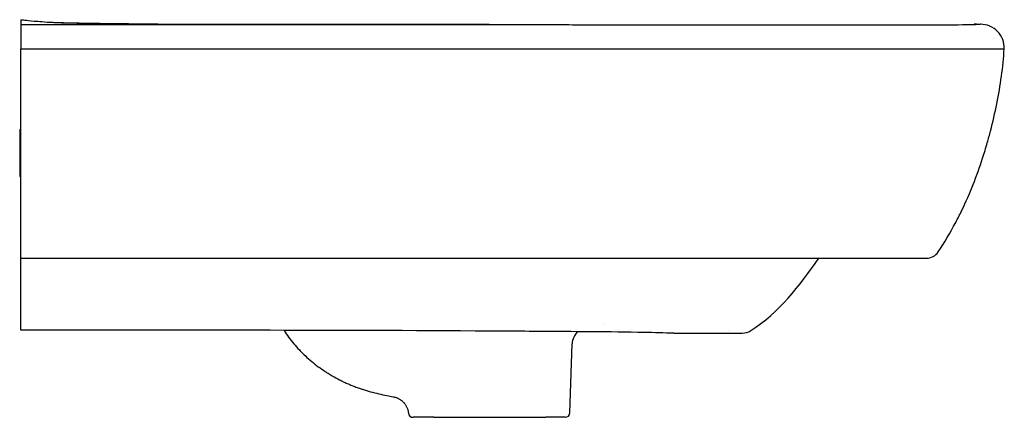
# Model space of a CAD drawing. Header units: millimetres. Extents: x -2 to 420, y -19 to 850.
# Tile 2 of 2: x -1 to 420, y 680 to 850. Entities that reach past the tile are written whole.
import ezdxf

# ---------------------------------------------------------------- set-up
doc = ezdxf.new("R2010")
doc.units = ezdxf.units.MM
doc.layers.add('GEB-KONTUR-A', color=5, linetype='CONTINUOUS')

msp = doc.modelspace()

# ---------------------------------------------------------------- linework, layer by layer
at = {"layer": 'GEB-KONTUR-A', "ltscale": 25}
for p, q in [((409.91, 848.05), (409.81, 848.05)), ((392.98, 837.51), (392.98, 837.51)), ((-0.5, 803), (-0.5, 783)), ((-0.5, 803), (0, 803)), ((-0.5, 783), (0, 783)), ((0, 748.01), (0, 751.5)), ((0, 748.01), (386.83, 748.01)), ((0, 722.41), (0, 748.01)), ((0, 717.26), (0, 722.41)), ((248.73, 719.82), (248.73, 719.82)), ((299.58, 716.01), (308.06, 716.01)), ((234.45, 681.94), (235.48, 711.36)), ((176.41, 680.01), (167.54, 680.01)), ((176.41, 680.01), (224.22, 680.01)), ((232.46, 680.01), (224.22, 680.01))]:
    msp.add_line(p, q, dxfattribs=at)
for centre, radius, start, end in [((386.83, 754.01), 6, 270, 326.3881), ((242.98, 711.1), 7.5, 132.5237, 178.0001), ((305.59, 722.02), 6, 234.0657, 234.0659), ((308.06, 723.01), 7, 270.0008, 302.1215), ((167.54, 682.01), 2, 186.1731, 270), ((232.46, 682.01), 2, 270, 358)]:
    msp.add_arc(centre, radius, start, end, dxfattribs=at)
for centre, major_axis, ratio, start_param, end_param in [((260.35, 938.58), (-78.9, 230.35), 0.613021, 3.581009, 3.665501), ((266.47, 722.3), (-0.1, -6.01), 0.105792, 0.00004, 0.000045), ((200.08, 710.06), (35.4, 1.3), 0.000023, 6.283184, 6.283189)]:
    msp.add_ellipse(centre, major_axis=major_axis, ratio=ratio, start_param=start_param, end_param=end_param, dxfattribs=at)
for points, knots in [([(0, 850), (1.22, 849.87), (2.73, 849.67), (8.29, 849.21), (9.56, 849.11), (12.04, 848.95), (12.97, 848.89), (14.69, 848.81), (15.32, 848.78), (16.83, 848.72), (17.67, 848.69), (19, 848.66)], [0, 0, 0, 0, 10.006196, 10.006196, 12.405348, 12.405348, 13.618614, 13.618614, 14.233063, 14.233063, 14.859631, 14.859631, 14.859631, 14.859631]), ([(0, 850), (0, 850), (0, 850), (0, 850), (0, 850), (0, 850), (0, 849.99), (0, 849.99), (0, 849.98), (0, 849.96), (0, 849.95), (0, 849.93), (0, 849.91), (0, 849.88), (0, 849.86), (0, 849.82), (0, 849.81), (0, 849.79), (0, 849.77), (0, 849.64), (0, 849.43), (0, 849.1), (0, 848.83), (0, 848.47), (0, 848)], [1.315424, 1.315424, 1.315424, 1.315424, 2.032785, 2.032785, 2.032785, 4.319851, 4.319851, 4.319851, 6.777274, 6.777274, 6.777274, 8.922062, 8.922062, 8.922062, 10.813929, 10.813929, 10.813929, 11.682747, 11.682747, 11.682747, 18.093179, 18.093179, 18.093179, 23.372007, 23.372007, 23.372007, 23.372007]), ([(0, 848), (16.75, 848), (33.51, 848), (50.26, 847.99), (66.88, 847.99), (83.49, 847.98), (100.11, 847.97), (116.73, 847.96), (133.35, 847.95), (149.98, 847.94), (151.75, 847.94), (153.53, 847.94), (155.3, 847.94), (161.85, 847.93), (168.4, 847.93), (174.95, 847.92), (183.28, 847.91), (191.62, 847.91), (199.96, 847.9), (199.96, 847.9), (199.97, 847.9), (199.98, 847.9)], [0, 0, 0, 0, 0.0809306, 0.0809306, 0.0809306, 0.1611637, 0.1611637, 0.1611637, 0.241428, 0.241428, 0.241428, 0.25, 0.25, 0.25, 0.2816309, 0.2816309, 0.2816309, 0.3219118, 0.3219118, 0.3219118, 0.3219468, 0.3219468, 0.3219468, 0.3219468]), ([(0, 848), (0, 848), (0, 847.77), (0, 846.81), (0, 846.05), (0, 844.2), (0, 843.06), (0, 841.26), (0, 840.53), (0, 838.66), (0, 837.79), (0, 837.51)], [0, 0, 0, 0, 0.378692, 0.378692, 0.812554, 0.812554, 1.324233, 1.324233, 1.644799, 1.644799, 2.130202, 2.130202, 2.130202, 2.130202]), ([(11.55, 848.98), (11.7, 848.97), (11.85, 848.97), (12.73, 848.92), (13.54, 848.88), (15.08, 848.83), (15.66, 848.81), (17.04, 848.77), (17.84, 848.74), (19, 848.72)], [11.814096, 11.814096, 11.814096, 11.814096, 12.035221, 12.035221, 13.065003, 13.065003, 13.588435, 13.588435, 14.123834, 14.123834, 14.123834, 14.123834]), ([(19, 848.72), (34.44, 848.43), (50.89, 848.21), (77.55, 848.01), (87.27, 847.98), (97.33, 847.97)], [0, 0, 0, 0, 7.120865, 7.120865, 11.039716, 11.039716, 11.039716, 11.039716]), ([(19, 848.66), (32.16, 848.38), (44.18, 848.18), (61.22, 848.02), (66.67, 847.99), (72.2, 847.98)], [0, 0, 0, 0, 6.175096, 6.175096, 9.15415, 9.15415, 9.15415, 9.15415]), ([(199.98, 847.9), (199.97, 847.9), (199.96, 847.9), (191.62, 847.91), (183.29, 847.91), (168.4, 847.93), (161.85, 847.93), (153.53, 847.94), (151.75, 847.94), (133.35, 847.95), (116.73, 847.96), (90.81, 847.98), (81.51, 847.98), (72.21, 847.98)], [0.6780512, 0.6780512, 0.6780512, 0.6780512, 0.6780864, 0.6780864, 0.718368, 0.718368, 0.75, 0.75, 0.7585728, 0.7585728, 0.838839, 0.838839, 0.8837374, 0.8837374, 0.8837374, 0.8837374]), ([(199.16, 847.9), (199.17, 847.9), (199.19, 847.9), (203.95, 847.9), (208.69, 847.89), (219.77, 847.88), (226.1, 847.88), (240.86, 847.86), (249.3, 847.85), (268.98, 847.84), (280.23, 847.83), (298.97, 847.81), (306.47, 847.81), (318.97, 847.8), (323.96, 847.8), (330.63, 847.8), (332.29, 847.8), (333.99, 847.8), (334.06, 847.8), (334.17, 847.8), (334.21, 847.8), (334.18, 847.8)], [0, 0, 0, 0, 0.004171, 0.004171, 1.428001, 1.428001, 3.326442, 3.326442, 5.857702, 5.857702, 9.232728, 9.232728, 11.482738, 11.482738, 12.982744, 12.982744, 13.482758, 13.482758, 13.49337, 13.49337, 13.503983, 13.503983, 13.503983, 13.503983]), ([(199.98, 847.9), (233.31, 847.87), (266.65, 847.84), (307.91, 847.81), (315.85, 847.8), (326.76, 847.8), (329.74, 847.8), (332.99, 847.8), (333.27, 847.8), (333.76, 847.8), (333.97, 847.8), (334.17, 847.8), (334.18, 847.8), (334.18, 847.8)], [0, 0, 0, 0, 10.000566, 10.000566, 12.382692, 12.382692, 13.275987, 13.275987, 13.359733, 13.359733, 13.422234, 13.422234, 13.422527, 13.422527, 13.422527, 13.422527]), ([(325.15, 847.8), (329.91, 847.8), (334.67, 847.8), (351.93, 847.79), (364.6, 847.79), (379.76, 847.8), (382.7, 847.8), (386.19, 847.8), (387, 847.8), (388.89, 847.8), (389.74, 847.81), (391.22, 847.81), (391.83, 847.81), (393.97, 847.82), (394.99, 847.82), (397.73, 847.84), (399.19, 847.85), (403.03, 847.89), (404.66, 847.92), (407.5, 847.98), (407.52, 847.99), (408.41, 848.03), (404.75, 848.05), (409.81, 848.05)], [3.571404, 3.571404, 3.571404, 3.571404, 5.000109, 5.000109, 8.752984, 8.752984, 9.643126, 9.643126, 9.923085, 9.923085, 10.434052, 10.434052, 10.935017, 10.935017, 12.374005, 12.374005, 15.21714, 15.21714, 21.283471, 21.283471, 29.664008, 29.664008, 33.134832, 33.134832, 33.134832, 33.134832]), ([(420, 837.51), (420.06, 838.87), (419.62, 841.61), (417.41, 845.13), (413.99, 847.5), (411.27, 848.05), (409.91, 848.05)], [0.0000006, 0.0000006, 0.0000006, 0.0000006, 0.25, 0.5, 0.75, 1, 1, 1, 1]), ([(0, 751.5), (0, 764.9), (0, 779.09), (0, 807.94), (0, 822.77), (0, 837.51)], [-8.85362, -8.85362, -8.85362, -8.85362, -4.426811, -4.426811, 0, 0, 0, 0]), ([(0, 837.51), (16.62, 837.51), (33.21, 837.51), (66.33, 837.51), (82.86, 837.51), (99.58, 837.51), (99.76, 837.51), (108.26, 837.51), (116.59, 837.51), (133.04, 837.51), (141.17, 837.51), (149.51, 837.51), (149.71, 837.51), (158.11, 837.51), (166.31, 837.51), (174.66, 837.51), (174.8, 837.51), (183.28, 837.51), (191.64, 837.51), (207.58, 837.51), (215.17, 837.51), (222.76, 837.51)], [0, 0, 0, 0, 0.2236387, 0.2236387, 0.4466665, 0.4466665, 0.4491098, 0.4491098, 0.5613873, 0.5613873, 0.670916, 0.670916, 0.6736647, 0.6736647, 0.7840716, 0.7840716, 0.7859422, 0.7859422, 0.8982196, 0.8982196, 1, 1, 1, 1]), ([(222.76, 837.51), (223.29, 837.51), (223.82, 837.51), (224.35, 837.51), (232.48, 837.51), (240.6, 837.51), (248.73, 837.51), (256.85, 837.51), (264.97, 837.51), (273.09, 837.51), (280.92, 837.51), (288.75, 837.51), (296.58, 837.51), (296.85, 837.51), (297.13, 837.51), (297.4, 837.51), (301.19, 837.51), (304.97, 837.51), (308.76, 837.51), (309.02, 837.51), (309.28, 837.51), (309.53, 837.51), (313.09, 837.51), (316.64, 837.51), (320.19, 837.51), (320.44, 837.51), (320.69, 837.51), (320.94, 837.51), (321.18, 837.51), (321.41, 837.51), (321.65, 837.51), (325.47, 837.51), (329.29, 837.51), (333.12, 837.51), (333.32, 837.51), (333.53, 837.51), (333.73, 837.51), (335.75, 837.51), (337.76, 837.51), (339.77, 837.51), (341.36, 837.51), (342.95, 837.51), (344.54, 837.51), (344.79, 837.51), (345.04, 837.51), (345.28, 837.51), (345.45, 837.51), (345.63, 837.51), (345.8, 837.51), (346.84, 837.51), (347.87, 837.51), (348.91, 837.51), (349.89, 837.51), (350.88, 837.51), (351.86, 837.51), (352.81, 837.51), (353.76, 837.51), (354.71, 837.51), (355.38, 837.51), (356.04, 837.51), (356.71, 837.51), (357, 837.51), (357.29, 837.51), (357.58, 837.51), (357.72, 837.51), (357.86, 837.51), (357.99, 837.51), (358.9, 837.51), (359.82, 837.51), (360.73, 837.51), (361.78, 837.51), (362.82, 837.51), (363.87, 837.51), (363.99, 837.51), (364.1, 837.51), (364.22, 837.51), (365.14, 837.51), (366.07, 837.51), (366.99, 837.51), (367.62, 837.51), (368.24, 837.51), (368.86, 837.51), (369.31, 837.51), (369.77, 837.51), (370.22, 837.51), (370.32, 837.51), (370.41, 837.51), (370.5, 837.51), (371.27, 837.51), (372.03, 837.51), (372.79, 837.51), (373.49, 837.51), (374.19, 837.51), (374.89, 837.51), (375.44, 837.51), (375.99, 837.51), (376.53, 837.51), (376.6, 837.51), (376.67, 837.51), (376.74, 837.51), (377.46, 837.51), (378.18, 837.51), (378.89, 837.51), (379.56, 837.51), (380.23, 837.51), (380.89, 837.51), (381.49, 837.51), (382.1, 837.51), (382.7, 837.51), (382.74, 837.51), (382.79, 837.51), (382.83, 837.51), (383.26, 837.51), (383.69, 837.51), (384.12, 837.51), (384.52, 837.51), (384.92, 837.51), (385.32, 837.51), (385.48, 837.51), (385.63, 837.51), (385.79, 837.51)], [0, 0, 0, 0, 0.0041015, 0.0041015, 0.0041015, 0.066626, 0.066626, 0.066626, 0.1291227, 0.1291227, 0.1291227, 0.1894123, 0.1894123, 0.1894123, 0.1915174, 0.1915174, 0.1915174, 0.2206663, 0.2206663, 0.2206663, 0.2226534, 0.2226534, 0.2226534, 0.25, 0.25, 0.25, 0.2519254, 0.2519254, 0.2519254, 0.2537363, 0.2537363, 0.2537363, 0.2831582, 0.2831582, 0.2831582, 0.2847433, 0.2847433, 0.2847433, 0.3002336, 0.3002336, 0.3002336, 0.3125, 0.3125, 0.3125, 0.3144081, 0.3144081, 0.3144081, 0.3157308, 0.3157308, 0.3157308, 0.3237183, 0.3237183, 0.3237183, 0.3312974, 0.3312974, 0.3312974, 0.3386179, 0.3386179, 0.3386179, 0.34375, 0.34375, 0.34375, 0.3459966, 0.3459966, 0.3459966, 0.3470442, 0.3470442, 0.3470442, 0.3540863, 0.3540863, 0.3540863, 0.362158, 0.362158, 0.362158, 0.3630567, 0.3630567, 0.3630567, 0.3701954, 0.3701954, 0.3701954, 0.375, 0.375, 0.375, 0.3785089, 0.3785089, 0.3785089, 0.3792392, 0.3792392, 0.3792392, 0.3851525, 0.3851525, 0.3851525, 0.3905842, 0.3905842, 0.3905842, 0.3948507, 0.3948507, 0.3948507, 0.3953998, 0.3953998, 0.3953998, 0.401, 0.401, 0.401, 0.40625, 0.40625, 0.40625, 0.4110259, 0.4110259, 0.4110259, 0.4113891, 0.4113891, 0.4113891, 0.4148063, 0.4148063, 0.4148063, 0.4180252, 0.4180252, 0.4180252, 0.4192828, 0.4192828, 0.4192828, 0.4192828]), ([(385.79, 837.51), (386.26, 837.51), (386.73, 837.51), (387.19, 837.51), (387.66, 837.51), (388.12, 837.51), (388.57, 837.51), (388.59, 837.51), (388.61, 837.51), (388.64, 837.51), (388.98, 837.51), (389.32, 837.51), (389.65, 837.51), (389.98, 837.51), (390.3, 837.51), (390.62, 837.51), (390.85, 837.51), (391.08, 837.51), (391.31, 837.51), (391.62, 837.51), (391.92, 837.51), (392.22, 837.51), (392.34, 837.51), (392.45, 837.51), (392.56, 837.51), (392.81, 837.51), (393.05, 837.51), (393.29, 837.51), (393.43, 837.51), (393.56, 837.51), (393.7, 837.51), (393.71, 837.51), (393.73, 837.51), (393.75, 837.51), (394, 837.51), (394.25, 837.51), (394.5, 837.51), (394.71, 837.51), (394.91, 837.51), (395.11, 837.51), (395.33, 837.51), (395.54, 837.51), (395.74, 837.51), (395.94, 837.51), (396.14, 837.51), (396.33, 837.51), (396.34, 837.51), (396.35, 837.51), (396.36, 837.51), (396.37, 837.51), (396.38, 837.51), (396.39, 837.51), (396.49, 837.51), (396.6, 837.51), (396.69, 837.51), (396.89, 837.51), (397.08, 837.51), (397.26, 837.51), (397.45, 837.51), (397.64, 837.51), (397.81, 837.51), (398, 837.51), (398.18, 837.51), (398.35, 837.51), (398.39, 837.51), (398.44, 837.51), (398.48, 837.51), (398.49, 837.51), (398.51, 837.51), (398.52, 837.51), (398.7, 837.51), (398.88, 837.51), (399.05, 837.51), (399.23, 837.51), (399.41, 837.51), (399.58, 837.51), (399.68, 837.51), (399.77, 837.51), (399.87, 837.51), (400, 837.51), (400.13, 837.51), (400.25, 837.51), (400.27, 837.51), (400.29, 837.51), (400.3, 837.51), (400.5, 837.51), (400.69, 837.51), (400.87, 837.51), (400.94, 837.51), (401.01, 837.51), (401.08, 837.51), (401.26, 837.51), (401.45, 837.51), (401.62, 837.51), (401.66, 837.51), (401.69, 837.51), (401.73, 837.51), (401.75, 837.51), (401.77, 837.51), (401.78, 837.51), (402.18, 837.51), (402.55, 837.51), (402.89, 837.51), (402.94, 837.51), (402.98, 837.51), (403.03, 837.51), (403.26, 837.51), (403.48, 837.51), (403.69, 837.51), (403.79, 837.51), (403.89, 837.51), (403.99, 837.51), (404, 837.51), (404.01, 837.51), (404.02, 837.51), (404.04, 837.51), (404.06, 837.51), (404.08, 837.51), (404.29, 837.51), (404.49, 837.51), (404.68, 837.51), (404.9, 837.51), (405.1, 837.51), (405.3, 837.51), (405.44, 837.51), (405.58, 837.51), (405.71, 837.51), (405.73, 837.51), (405.75, 837.51), (405.77, 837.51), (405.89, 837.51), (406.02, 837.51), (406.14, 837.51), (406.26, 837.51), (406.38, 837.51), (406.49, 837.51), (406.53, 837.51), (406.57, 837.51), (406.6, 837.51), (406.78, 837.51), (406.96, 837.51), (407.13, 837.51), (407.15, 837.51), (407.16, 837.51), (407.18, 837.51), (407.61, 837.51), (408.02, 837.51), (408.41, 837.51), (408.43, 837.51), (408.45, 837.51), (408.47, 837.51), (408.55, 837.51), (408.63, 837.51), (408.71, 837.51), (409.03, 837.51), (409.34, 837.51), (409.63, 837.51), (409.98, 837.51), (410.32, 837.51), (410.63, 837.51), (410.65, 837.51), (410.67, 837.51), (410.69, 837.51), (411.1, 837.51), (411.48, 837.51), (411.85, 837.51), (411.91, 837.51), (411.98, 837.51), (412.04, 837.51), (412.19, 837.51), (412.33, 837.51), (412.47, 837.51), (412.49, 837.51), (412.5, 837.51), (412.52, 837.51), (412.86, 837.51), (413.19, 837.51), (413.5, 837.51), (413.67, 837.51), (413.84, 837.51), (414.01, 837.51), (414.02, 837.51), (414.03, 837.51), (414.05, 837.51), (414.41, 837.51), (414.76, 837.51), (415.08, 837.51), (415.16, 837.51), (415.24, 837.51), (415.32, 837.51), (415.33, 837.51), (415.34, 837.51), (415.35, 837.51), (415.71, 837.51), (416.04, 837.51), (416.36, 837.51), (416.37, 837.51), (416.39, 837.51), (416.4, 837.51), (416.41, 837.51), (416.42, 837.51), (416.43, 837.51), (416.44, 837.51), (416.45, 837.51), (416.46, 837.51), (416.8, 837.51), (417.11, 837.51), (417.39, 837.51), (417.67, 837.51), (417.92, 837.51), (418.15, 837.51), (418.15, 837.51), (418.15, 837.51), (418.16, 837.51), (418.41, 837.51), (418.63, 837.51), (418.82, 837.51), (418.98, 837.51), (419.12, 837.51), (419.24, 837.51), (419.25, 837.51), (419.25, 837.51), (419.25, 837.51), (419.41, 837.51), (419.54, 837.51), (419.65, 837.51), (419.72, 837.51), (419.78, 837.51), (419.83, 837.51), (419.85, 837.51), (419.87, 837.51), (419.89, 837.51)], [0.4192828, 0.4192828, 0.4192828, 0.4192828, 0.4230919, 0.4230919, 0.4230919, 0.426901, 0.426901, 0.426901, 0.4270791, 0.4270791, 0.4270791, 0.4299505, 0.4299505, 0.4299505, 0.4327195, 0.4327195, 0.4327195, 0.4347555, 0.4347555, 0.4347555, 0.4375, 0.4375, 0.4375, 0.4385435, 0.4385435, 0.4385435, 0.4408354, 0.4408354, 0.4408354, 0.4421531, 0.4421531, 0.4421531, 0.442315, 0.442315, 0.442315, 0.4448351, 0.4448351, 0.4448351, 0.447016, 0.447016, 0.447016, 0.4493328, 0.4493328, 0.4493328, 0.4516495, 0.4516495, 0.4516495, 0.4517575, 0.4517575, 0.4517575, 0.4518864, 0.4518864, 0.4518864, 0.453125, 0.453125, 0.453125, 0.4555542, 0.4555542, 0.4555542, 0.4580389, 0.4580389, 0.4580389, 0.4606129, 0.4606129, 0.4606129, 0.4612373, 0.4612373, 0.4612373, 0.4614526, 0.4614526, 0.4614526, 0.4641928, 0.4641928, 0.4641928, 0.4670838, 0.4670838, 0.4670838, 0.46875, 0.46875, 0.46875, 0.4710472, 0.4710472, 0.4710472, 0.4713637, 0.4713637, 0.4713637, 0.4749766, 0.4749766, 0.4749766, 0.4763268, 0.4763268, 0.4763268, 0.4801051, 0.4801051, 0.4801051, 0.480867, 0.480867, 0.480867, 0.4812722, 0.4812722, 0.4812722, 0.4899528, 0.4899528, 0.4899528, 0.4910996, 0.4910996, 0.4910996, 0.4970621, 0.4970621, 0.4970621, 0.5, 0.5, 0.5, 0.500271, 0.500271, 0.500271, 0.500828, 0.500828, 0.500828, 0.5071655, 0.5071655, 0.5071655, 0.5142819, 0.5142819, 0.5142819, 0.5194264, 0.5194264, 0.5194264, 0.5201145, 0.5201145, 0.5201145, 0.524924, 0.524924, 0.524924, 0.5297332, 0.5297332, 0.5297332, 0.53125, 0.53125, 0.53125, 0.5385554, 0.5385554, 0.5385554, 0.5393554, 0.5393554, 0.5393554, 0.5577196, 0.5577196, 0.5577196, 0.5586106, 0.5586106, 0.5586106, 0.5625, 0.5625, 0.5625, 0.577882, 0.577882, 0.577882, 0.5961569, 0.5961569, 0.5961569, 0.5971709, 0.5971709, 0.5971709, 0.6208138, 0.6208138, 0.6208138, 0.625, 0.625, 0.625, 0.6347339, 0.6347339, 0.6347339, 0.6358009, 0.6358009, 0.6358009, 0.6597765, 0.6597765, 0.6597765, 0.6734284, 0.6734284, 0.6734284, 0.6744879, 0.6744879, 0.6744879, 0.7048329, 0.7048329, 0.7048329, 0.7122179, 0.7122179, 0.7122179, 0.7132201, 0.7132201, 0.7132201, 0.7481565, 0.7481565, 0.7481565, 0.75, 0.75, 0.75, 0.7510827, 0.7510827, 0.7510827, 0.7519885, 0.7519885, 0.7519885, 0.790794, 0.790794, 0.790794, 0.8290044, 0.8290044, 0.8290044, 0.8296427, 0.8296427, 0.8296427, 0.8718264, 0.8718264, 0.8718264, 0.9071321, 0.9071321, 0.9071321, 0.9074733, 0.9074733, 0.9074733, 0.9534617, 0.9534617, 0.9534617, 0.9854873, 0.9854873, 0.9854873, 1, 1, 1, 1]), ([(412.8, 797.4), (413.28, 799.05), (414.78, 804.59), (416.94, 814.07), (418.99, 825.79), (419.83, 833.59), (420, 837.51)], [0, 0, 0, 0, 0.125091, 0.416727, 0.708364, 1, 1, 1, 1]), ([(399.31, 763.33), (400.21, 765.03), (404.66, 773.87), (409.16, 785.31), (412.17, 795.19), (412.8, 797.4)], [0, 0, 0, 0, 0.158971, 0.813195, 1, 1, 1, 1]), ([(0, 718.48), (0, 718.98), (0, 719.36), (0, 719.62), (0, 719.87), (0, 720.01), (0, 720.01), (0, 720.01), (0, 720.01), (0, 720.01)], [0, 0, 0, 0, 0.500082, 0.500082, 0.500082, 0.991182, 0.991182, 0.991182, 1, 1, 1, 1]), ([(206.56, 716.84), (173.23, 717.05), (139.88, 717.16), (71.02, 717.26), (35.51, 717.26), (0, 717.26)], [0, 0, 0, 0, 10.002131, 10.002131, 20.657772, 20.657772, 20.657772, 20.657772]), ([(112.45, 717.2), (113.05, 716.22), (113.7, 715.27), (114.37, 714.33), (115.78, 712.39), (117.33, 710.54), (118.98, 708.8), (119.2, 708.57), (119.43, 708.33), (119.65, 708.11), (120.27, 707.48), (120.9, 706.86), (121.55, 706.26), (122.42, 705.44), (123.32, 704.64), (124.24, 703.87), (126.08, 702.34), (127.99, 700.92), (129.99, 699.61), (130.39, 699.34), (130.8, 699.07), (131.21, 698.82), (131.81, 698.44), (132.41, 698.08), (133.01, 697.73), (134.04, 697.13), (135.08, 696.56), (136.14, 696.03), (136.66, 695.76), (137.2, 695.5), (137.73, 695.24), (138.27, 694.99), (138.8, 694.74), (139.35, 694.5), (139.89, 694.27), (140.43, 694.03), (140.98, 693.81), (141.53, 693.59), (142.08, 693.37), (142.63, 693.16), (143.29, 692.91), (143.95, 692.68), (144.61, 692.45), (145.07, 692.29), (145.53, 692.14), (145.99, 691.99), (147.12, 691.62), (148.26, 691.28), (149.4, 690.96), (150.55, 690.65), (151.7, 690.35), (152.86, 690.08), (154.02, 689.8), (155.18, 689.55), (156.35, 689.32), (157.24, 689.14), (158.12, 688.97), (159.01, 688.81)], [0.0545072, 0.0545072, 0.0545072, 0.0545072, 0.112623, 0.112623, 0.112623, 0.2338209, 0.2338209, 0.2338209, 0.25, 0.25, 0.25, 0.2945059, 0.2945059, 0.2945059, 0.3550144, 0.3550144, 0.3550144, 0.4754525, 0.4754525, 0.4754525, 0.5, 0.5, 0.5, 0.5353798, 0.5353798, 0.5353798, 0.5951783, 0.5951783, 0.5951783, 0.6250498, 0.6250498, 0.6250498, 0.6549134, 0.6549134, 0.6549134, 0.6847767, 0.6847767, 0.6847767, 0.7146476, 0.7146476, 0.7146476, 0.75, 0.75, 0.75, 0.7744446, 0.7744446, 0.7744446, 0.8343599, 0.8343599, 0.8343599, 0.8943977, 0.8943977, 0.8943977, 0.9545546, 0.9545546, 0.9545546, 1, 1, 1, 1]), ([(266.37, 716.29), (251.16, 716.55), (235.85, 716.65), (215.9, 716.77), (211.23, 716.81), (206.56, 716.84)], [0, 0, 0, 0, 4.587936, 4.587936, 5.989148, 5.989148, 5.989148, 5.989148]), ([(278.86, 716.01), (278.87, 716.01), (279.16, 716.01), (279.75, 716.01), (280.61, 716.01), (281.43, 716.01), (282.2, 716.01), (282.89, 716.01), (283.52, 716.01), (284.09, 716.01), (284.59, 716.01), (285.03, 716.01), (285.41, 716.01), (285.74, 716.01), (286.04, 716.01), (286.32, 716.01), (286.59, 716.01), (286.85, 716.01), (287.12, 716.01), (287.38, 716.01), (287.65, 716.01), (287.93, 716.01), (288.22, 716.01), (288.51, 716.01), (288.8, 716.01), (289.12, 716.01), (289.46, 716.01), (289.83, 716.01), (290.23, 716.01), (290.65, 716.01), (291.1, 716.01), (291.56, 716.01), (292.04, 716.01), (292.52, 716.01), (292.97, 716.01), (293.41, 716.01), (293.83, 716.01), (294.25, 716.01), (294.67, 716.01), (295.11, 716.01), (295.57, 716.01), (296.03, 716.01), (296.5, 716.01), (296.98, 716.01), (297.47, 716.01), (297.97, 716.01), (298.5, 716.01), (299.04, 716.01), (299.4, 716.01), (299.58, 716.01)], [0, 0, 0, 0, 0.0003839, 0.0188377, 0.0375756, 0.0557278, 0.0728385, 0.0888398, 0.1037561, 0.1177234, 0.130767, 0.1426456, 0.1531321, 0.1624133, 0.1709526, 0.1792183, 0.1874839, 0.1957107, 0.2038951, 0.2121458, 0.2206438, 0.2296161, 0.2390513, 0.248675, 0.2586032, 0.2693535, 0.2814597, 0.2952901, 0.3107597, 0.3277131, 0.3462555, 0.3668376, 0.3894417, 0.4130161, 0.4367171, 0.4602963, 0.484072, 0.5089628, 0.5359241, 0.5658058, 0.5988164, 0.6349185, 0.6741853, 0.7170332, 0.7639439, 0.8154129, 0.8719787, 0.934373, 0.9999999, 0.9999999, 0.9999999, 0.9999999]), ([(159.01, 688.81), (159.19, 688.78), (159.38, 688.74), (159.75, 688.65), (159.93, 688.59), (160.3, 688.47), (160.49, 688.4), (160.86, 688.25), (161.04, 688.16), (161.41, 687.98), (161.59, 687.88), (161.96, 687.65), (162.14, 687.53), (162.49, 687.27), (162.66, 687.14), (163, 686.84), (163.17, 686.69), (163.37, 686.48), (163.41, 686.44), (163.6, 686.23), (163.75, 686.07), (164.02, 685.72), (164.15, 685.54), (164.39, 685.18), (164.5, 684.99), (164.71, 684.62), (164.8, 684.43), (164.98, 684.05), (165.06, 683.85), (165.2, 683.47), (165.26, 683.28), (165.36, 682.9), (165.41, 682.71), (165.48, 682.34), (165.51, 682.15), (165.54, 681.91), (165.55, 681.85), (165.56, 681.8)], [0.0001483, 0.0001483, 0.0001483, 0.0001483, 0.0547172, 0.0547172, 0.1111502, 0.1111502, 0.1688252, 0.1688252, 0.227926, 0.227926, 0.2886364, 0.2886364, 0.3519277, 0.3519277, 0.4166501, 0.4166501, 0.4826732, 0.4826732, 0.5, 0.5, 0.5649565, 0.5649565, 0.6291003, 0.6291003, 0.6918789, 0.6918789, 0.7530805, 0.7530805, 0.8148103, 0.8148103, 0.8723741, 0.8723741, 0.9288974, 0.9288974, 0.9841412, 0.9841412, 1, 1, 1, 1])]:
    msp.add_open_spline(points, degree=3, knots=knots, dxfattribs=at)
for points in [[(0, 850), (0.36, 849.96), (0.69, 849.92), (1.06, 849.88)], [(0, 850), (0, 850), (0, 850), (0, 850)], [(0, 848), (0, 848), (0, 848), (0, 848)], [(19, 848.66), (19, 848.66), (19, 848.66), (19, 848.66)], [(311.78, 717.08), (323.71, 724.58), (332.52, 736.27), (340.88, 748.01)], [(278.86, 716.01), (274.8, 716.01), (270.57, 716.22), (266.37, 716.29)]]:
    msp.add_open_spline(points, degree=3, dxfattribs=at)

doc.saveas('drawing.dxf')
